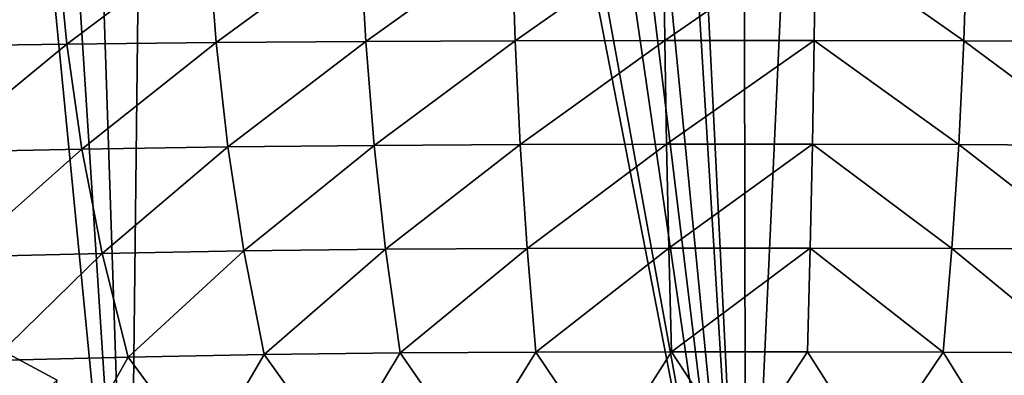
# Model space of a CAD drawing. Header units: metres. Extents: x -109 to 109, y -19 to 107.
# Tile 110 of 256: x -7.98 to 2.94, y 5.22 to 9.17. Entities that reach past the tile are written whole.
import ezdxf

# ---------------------------------------------------------------- set-up
doc = ezdxf.new("R2010")
doc.units = ezdxf.units.M
doc.layers.add('solid_21_412_310_XXX', color=7, linetype='CONTINUOUS')

msp = doc.modelspace()

# ---------------------------------------------------------------- linework, layer by layer
at = {"layer": 'solid_21_412_310_XXX'}
for points in [[(0.06898, 0.889927, 17.499998), (0.006606, 35.506176, 17.5), (-1.639499, 35.41711, 17.498882)], [(0.06898, 0.889927, 17.499998), (1.652565, 35.415668, 17.498865), (0.006606, 35.506176, 17.5)], [(0.06898, 0.889927, 17.499998), (-2.052655, 35.366463, 17.498247), (-3.268736, 35.150024, 17.495558)], [(0.06898, 0.889927, 17.499998), (-1.639499, 35.41711, 17.498882), (-2.052655, 35.366463, 17.498247)], [(0.06898, 0.889927, 17.499998), (6.916306, 0.889763, 17.48011), (1.652565, 35.415668, 17.498865)], [(6.916306, 0.889763, 17.48011), (2.055146, 35.366108, 17.498243), (1.652565, 35.415668, 17.498865)], [(6.916306, 0.889763, 17.48011), (3.281802, 35.147118, 17.495522), (2.055146, 35.366108, 17.498243)], [(0.06898, 0.889927, 17.499998), (-3.268736, 35.150024, 17.495558), (-4.070367, 34.950535, 17.493111)], [(0.06898, 0.889927, 17.499998), (-4.070367, 34.950535, 17.493111), (-4.853788, 34.709663, 17.490204)], [(0.06898, 0.889927, 17.499998), (-4.853788, 34.709663, 17.490204), (-6.010771, 34.2658, 17.484978)], [(0.06898, 0.889927, 17.499998), (-6.010771, 34.2658, 17.484978), (-6.385907, 34.097965, 17.483044)], [(-6.765034, 0.891536, 17.48097), (-6.385907, 34.097965, 17.483044), (-7.845449, 33.32246, 17.474407)], [(-6.765034, 0.891536, 17.48097), (0.06898, 0.889927, 17.499998), (-6.385907, 34.097965, 17.483044)], [(-6.765034, 0.891536, 17.48097), (-7.845449, 33.32246, 17.474407), (-8.818945, 32.662239, 17.467661)], [(-6.765034, 0.891536, 17.48097), (-8.818945, 32.662239, 17.467661), (-9.806915, 32.03455, 17.460009)], [(-9.823296, 0.892681, 17.459875), (-6.765034, 0.891536, 17.48097), (-9.806915, 32.03455, 17.460009)], [(-9.116377, 8.871628, -73.057892), (-9.255615, 10.053087, -73.095291), (-7.5732, 10.065448, -73.127991)], [(-7.459048, 8.894985, -73.087006), (-9.116377, 8.871628, -73.057892), (-7.5732, 10.065448, -73.127991)], [(-7.459048, 8.894985, -73.087006), (-7.5732, 10.065448, -73.127991), (-5.890473, 10.075777, -73.154152)], [(-5.801455, 8.914477, -73.110298), (-7.459048, 8.894985, -73.087006), (-5.890473, 10.075777, -73.154152)], [(-5.801455, 8.914477, -73.110298), (-5.890473, 10.075777, -73.154152), (-4.20754, 10.082462, -73.173782)], [(-4.143821, 8.926971, -73.127777), (-5.801455, 8.914477, -73.110298), (-4.20754, 10.082462, -73.173782)], [(-4.143821, 8.926971, -73.127777), (-4.20754, 10.082462, -73.173782), (-2.524519, 10.086158, -73.186874)], [(-2.486215, 8.933785, -73.139427), (-4.143821, 8.926971, -73.127777), (-2.524519, 10.086158, -73.186874)], [(-2.486215, 8.933785, -73.139427), (-2.524519, 10.086158, -73.186874), (-0.841529, 10.087635, -73.19342)], [(-0.828697, 8.936458, -73.145264), (-2.486215, 8.933785, -73.139427), (-0.841529, 10.087635, -73.19342)], [(-0.828697, 8.936458, -73.145264), (-0.841529, 10.087635, -73.19342), (0.841319, 10.087636, -73.193428)], [(0.828674, 8.936459, -73.145264), (-0.828697, 8.936458, -73.145264), (0.841319, 10.087636, -73.193428)], [(2.485945, 8.933789, -73.139442), (0.828674, 8.936459, -73.145264), (0.841319, 10.087636, -73.193428)], [(2.485945, 8.933789, -73.139442), (0.841319, 10.087636, -73.193428), (2.524027, 10.086159, -73.18689)], [(4.14326, 8.926976, -73.127792), (2.485945, 8.933789, -73.139442), (2.524027, 10.086159, -73.18689)], [(4.14326, 8.926976, -73.127792), (2.524027, 10.086159, -73.18689), (4.206714, 10.082465, -73.173805)], [(-8.912092, 7.698183, -73.019135), (-9.116377, 8.871628, -73.057892), (-7.459048, 8.894985, -73.087006)], [(-7.291728, 7.730029, -73.044464), (-8.912092, 7.698183, -73.019135), (-7.459048, 8.894985, -73.087006)], [(-7.291728, 7.730029, -73.044464), (-7.459048, 8.894985, -73.087006), (-5.801455, 8.914477, -73.110298)], [(-5.67116, 7.756517, -73.064735), (-7.291728, 7.730029, -73.044464), (-5.801455, 8.914477, -73.110298)], [(-5.67116, 7.756517, -73.064735), (-5.801455, 8.914477, -73.110298), (-4.143821, 8.926971, -73.127777)], [(-4.050714, 7.773214, -73.079933), (-5.67116, 7.756517, -73.064735), (-4.143821, 8.926971, -73.127777)], [(-4.050714, 7.773214, -73.079933), (-4.143821, 8.926971, -73.127777), (-2.486215, 8.933785, -73.139427)], [(-2.430408, 7.782105, -73.090073), (-4.050714, 7.773214, -73.079933), (-2.486215, 8.933785, -73.139427)], [(-2.430408, 7.782105, -73.090073), (-2.486215, 8.933785, -73.139427), (-0.828697, 8.936458, -73.145264)], [(-0.810249, 7.785463, -73.095146), (-2.430408, 7.782105, -73.090073), (-0.828697, 8.936458, -73.145264)], [(-0.810249, 7.785463, -73.095146), (-0.828697, 8.936458, -73.145264), (0.828674, 8.936459, -73.145264)], [(0.809763, 7.785465, -73.095154), (-0.810249, 7.785463, -73.095146), (0.828674, 8.936459, -73.145264)], [(2.429712, 7.782112, -73.090088), (0.809763, 7.785465, -73.095154), (0.828674, 8.936459, -73.145264)], [(2.429712, 7.782112, -73.090088), (0.828674, 8.936459, -73.145264), (2.485945, 8.933789, -73.139442)], [(4.049769, 7.773226, -73.079956), (2.429712, 7.782112, -73.090088), (2.485945, 8.933789, -73.139442)], [(4.049769, 7.773226, -73.079956), (2.485945, 8.933789, -73.139442), (4.14326, 8.926976, -73.127792)], [(-7.066226, 6.57268, -73.000267), (-7.291728, 7.730029, -73.044464), (-5.67116, 7.756517, -73.064735)], [(-5.495601, 6.603157, -73.017365), (-7.066226, 6.57268, -73.000267), (-5.67116, 7.756517, -73.064735)], [(-5.495601, 6.603157, -73.017365), (-5.67116, 7.756517, -73.064735), (-4.050714, 7.773214, -73.079933)], [(-3.925256, 6.621835, -73.030182), (-5.495601, 6.603157, -73.017365), (-4.050714, 7.773214, -73.079933)], [(-3.925256, 6.621835, -73.030182), (-4.050714, 7.773214, -73.079933), (-2.430408, 7.782105, -73.090073)], [(-2.35516, 6.631366, -73.038734), (-3.925256, 6.621835, -73.030182), (-2.430408, 7.782105, -73.090073)], [(-2.35516, 6.631366, -73.038734), (-2.430408, 7.782105, -73.090073), (-0.810249, 7.785463, -73.095146)], [(-0.785264, 6.634713, -73.043015), (-2.35516, 6.631366, -73.038734), (-0.810249, 7.785463, -73.095146)], [(-0.785264, 6.634713, -73.043015), (-0.810249, 7.785463, -73.095146), (0.809763, 7.785465, -73.095154)], [(0.784485, 6.634716, -73.043015), (-0.785264, 6.634713, -73.043015), (0.809763, 7.785465, -73.095154)], [(2.354208, 6.631374, -73.038742), (0.784485, 6.634716, -73.043015), (0.809763, 7.785465, -73.095154)], [(2.354208, 6.631374, -73.038742), (0.809763, 7.785465, -73.095154), (2.429712, 7.782112, -73.090088)], [(3.924099, 6.621851, -73.030197), (2.354208, 6.631374, -73.038742), (2.429712, 7.782112, -73.090088)], [(3.924099, 6.621851, -73.030197), (2.429712, 7.782112, -73.090088), (4.049769, 7.773226, -73.079956)], [(-8.636726, 6.535786, -72.978912), (-8.912092, 7.698183, -73.019135), (-7.291728, 7.730029, -73.044464)], [(-7.066226, 6.57268, -73.000267), (-8.636726, 6.535786, -72.978912), (-7.291728, 7.730029, -73.044464)], [(-8.28174, 5.386565, -72.937119), (-8.636726, 6.535786, -72.978912), (-7.066226, 6.57268, -73.000267)], [(-6.775532, 5.42446, -72.95433), (-8.28174, 5.386565, -72.937119), (-7.066226, 6.57268, -73.000267)], [(-6.775532, 5.42446, -72.95433), (-7.066226, 6.57268, -73.000267), (-5.495601, 6.603157, -73.017365)], [(-5.269309, 5.455259, -72.968102), (-6.775532, 5.42446, -72.95433), (-5.495601, 6.603157, -73.017365)], [(-5.269309, 5.455259, -72.968102), (-5.495601, 6.603157, -73.017365), (-3.925256, 6.621835, -73.030182)], [(-3.763516, 5.47324, -72.978432), (-5.269309, 5.455259, -72.968102), (-3.925256, 6.621835, -73.030182)], [(-3.763516, 5.47324, -72.978432), (-3.925256, 6.621835, -73.030182), (-2.35516, 6.631366, -73.038734)], [(-2.25807, 5.481706, -72.985321), (-3.763516, 5.47324, -72.978432), (-2.35516, 6.631366, -73.038734)], [(-2.25807, 5.481706, -72.985321), (-2.35516, 6.631366, -73.038734), (-0.785264, 6.634713, -73.043015)], [(-0.752871, 5.484227, -72.98877), (-2.25807, 5.481706, -72.985321), (-0.785264, 6.634713, -73.043015)], [(-0.752871, 5.484227, -72.98877), (-0.785264, 6.634713, -73.043015), (0.784485, 6.634716, -73.043015)], [(0.752182, 5.484229, -72.98877), (-0.752871, 5.484227, -72.98877), (0.784485, 6.634716, -73.043015)], [(2.257244, 5.481712, -72.985329), (0.752182, 5.484229, -72.98877), (0.784485, 6.634716, -73.043015)], [(2.257244, 5.481712, -72.985329), (0.784485, 6.634716, -73.043015), (2.354208, 6.631374, -73.038742)], [(3.76253, 5.473254, -72.978447), (2.257244, 5.481712, -72.985329), (2.354208, 6.631374, -73.038742)], [(3.76253, 5.473254, -72.978447), (2.354208, 6.631374, -73.038742), (3.924099, 6.621851, -73.030197)], [(-7.563105, 5.169266, -52.132038), (-8.549978, 5.696762, -52.132038), (-8.107339, 1.675049, -52.132038)], [(-8.470256, 4.367009, -50.255417), (-8.549978, 5.696762, -52.132038), (-7.563105, 5.169266, -52.132038)], [(-4.457865, 4.319952, -72.919991), (-5.269309, 5.455259, -72.968102), (-3.763516, 5.47324, -72.978432)], [(-2.971669, 4.330778, -72.927025), (-4.457865, 4.319952, -72.919991), (-3.763516, 5.47324, -72.978432)], [(-2.971669, 4.330778, -72.927025), (-3.763516, 5.47324, -72.978432), (-2.25807, 5.481706, -72.985321)], [(-1.485876, 4.333904, -72.931252), (-2.971669, 4.330778, -72.927025), (-2.25807, 5.481706, -72.985321)], [(-1.485876, 4.333904, -72.931252), (-2.25807, 5.481706, -72.985321), (-0.752871, 5.484227, -72.98877)], [(-0.000322, 4.333924, -72.932655), (-1.485876, 4.333904, -72.931252), (-0.752871, 5.484227, -72.98877)], [(-0.000322, 4.333924, -72.932655), (-0.752871, 5.484227, -72.98877), (0.752182, 5.484229, -72.98877)], [(1.485169, 4.333904, -72.931252), (-0.000322, 4.333924, -72.932655), (0.752182, 5.484229, -72.98877)], [(1.485169, 4.333904, -72.931252), (0.752182, 5.484229, -72.98877), (2.257244, 5.481712, -72.985329)], [(2.970838, 4.330783, -72.927032), (1.485169, 4.333904, -72.931252), (2.257244, 5.481712, -72.985329)], [(2.970838, 4.330783, -72.927032), (2.257244, 5.481712, -72.985329), (3.76253, 5.473254, -72.978447)], [(-7.431818, 4.261558, -72.897491), (-8.918225, 4.232214, -72.882027), (-8.28174, 5.386565, -72.937119)], [(-7.431818, 4.261558, -72.897491), (-8.28174, 5.386565, -72.937119), (-6.775532, 5.42446, -72.95433)], [(-5.944623, 4.296828, -72.910149), (-7.431818, 4.261558, -72.897491), (-6.775532, 5.42446, -72.95433)], [(-5.944623, 4.296828, -72.910149), (-6.775532, 5.42446, -72.95433), (-5.269309, 5.455259, -72.968102)], [(-4.457865, 4.319952, -72.919991), (-5.944623, 4.296828, -72.910149), (-5.269309, 5.455259, -72.968102)]]:
    msp.add_3dface(points, dxfattribs=at)

doc.saveas('drawing.dxf')
